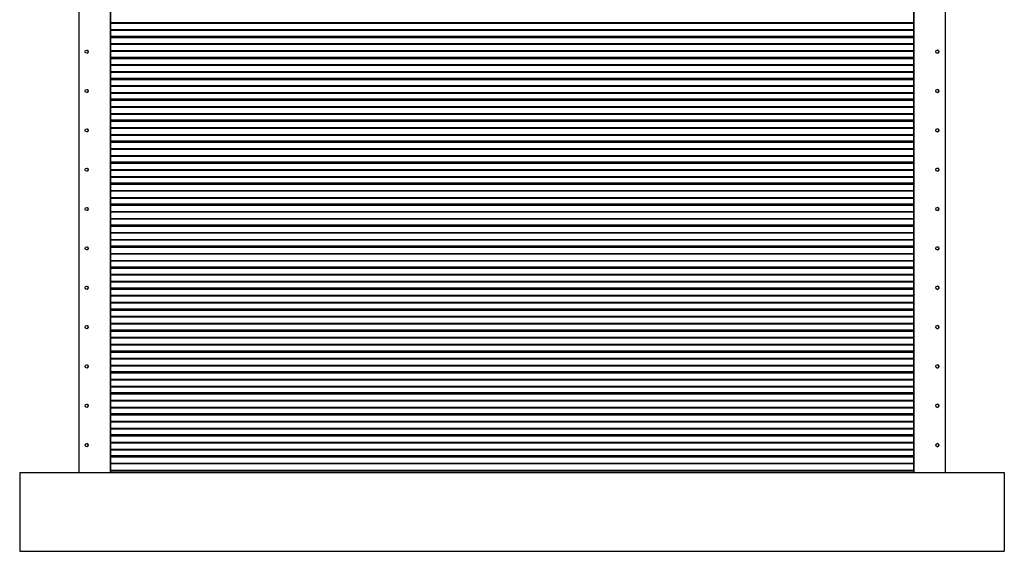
# Model space of a CAD drawing. Header units: millimetres. Extents: x 26 to 422, y 4 to 419.
# Tile 3 of 83: x 26 to 151, y 120 to 188. Entities that reach past the tile are written whole.
import ezdxf

# ---------------------------------------------------------------- set-up
doc = ezdxf.new("R2010")
doc.units = ezdxf.units.MM

msp = doc.modelspace()

# ---------------------------------------------------------------- linework, layer by layer
at = {"color": 7, "linetype": 'Continuous', "lineweight": 25}
for p, q in [((33.94, 255.4438), (33.94, 130.4438)), ((37.915, 255.4438), (37.915, 130.4438)), ((37.94, 255.4438), (37.94, 130.4438)), ((139.9254, 255.4438), (139.9254, 130.4438)), ((139.9505, 255.4438), (139.9505, 130.4438)), ((143.9255, 255.4438), (143.9255, 130.4438)), ((37.94, 185.9006), (139.9254, 185.9006)), ((34.94, 184.1438), (34.99, 184.1375)), ((34.99, 183.7502), (34.94, 183.7438)), ((37.94, 183.2348), (139.9254, 183.2348)), ((37.94, 180.569), (139.9254, 180.569)), ((34.94, 179.1438), (34.99, 179.1375)), ((34.99, 178.7502), (34.94, 178.7438)), ((37.94, 177.9032), (139.9254, 177.9032)), ((37.94, 175.2374), (139.9254, 175.2374)), ((34.94, 174.1438), (34.99, 174.1375)), ((34.99, 173.7502), (34.94, 173.7438)), ((37.94, 172.5716), (139.9254, 172.5716)), ((34.94, 169.1438), (34.99, 169.1375)), ((34.99, 168.7502), (34.94, 168.7438)), ((37.94, 169.9058), (139.9254, 169.9058)), ((37.94, 167.24), (139.9254, 167.24)), ((34.94, 164.1438), (34.99, 164.1375)), ((34.99, 163.7502), (34.94, 163.7438)), ((37.94, 164.5742), (139.9254, 164.5742)), ((37.94, 161.9084), (139.9254, 161.9084)), ((34.94, 159.1438), (34.99, 159.1375)), ((34.99, 158.7502), (34.94, 158.7438)), ((37.94, 159.2426), (139.9254, 159.2426)), ((37.94, 156.5768), (139.9254, 156.5768)), ((34.94, 154.1438), (34.99, 154.1375)), ((34.99, 153.7502), (34.94, 153.7438)), ((37.94, 153.911), (139.9254, 153.911)), ((37.94, 151.2452), (139.9254, 151.2452)), ((34.94, 149.1438), (34.99, 149.1375)), ((34.99, 148.7502), (34.94, 148.7438)), ((37.94, 148.5793), (139.9254, 148.5793)), ((37.94, 145.9135), (139.9254, 145.9135)), ((34.94, 144.1438), (34.99, 144.1375)), ((34.99, 143.7502), (34.94, 143.7438)), ((37.94, 143.2477), (139.9254, 143.2477)), ((37.94, 140.5819), (139.9254, 140.5819)), ((34.94, 139.1438), (34.99, 139.1375)), ((34.99, 138.7502), (34.94, 138.7438)), ((37.94, 137.9161), (139.9254, 137.9161)), ((37.94, 135.2503), (139.9254, 135.2503)), ((34.94, 134.1438), (34.99, 134.1375)), ((34.99, 133.7502), (34.94, 133.7438)), ((37.94, 132.5845), (139.9254, 132.5845)), ((26.4327, 130.4438), (26.4327, 120.4438)), ((26.4327, 130.4438), (151.4327, 130.4438)), ((151.4327, 130.4438), (151.4327, 120.4438)), ((26.4327, 120.4438), (151.4327, 120.4438))]:
    msp.add_line(p, q, dxfattribs=at)
at = {"color": 8, "linetype": 'Continuous', "lineweight": 25}
for p, q in [((37.94, 187.6439), (139.9254, 187.6439)), ((139.9254, 187.5994), (37.94, 187.5994)), ((37.94, 187.5693), (139.9254, 187.5693)), ((139.9254, 187.5282), (37.94, 187.5282)), ((37.94, 186.7495), (139.9254, 186.7495)), ((139.9254, 186.71), (37.94, 186.71)), ((37.94, 186.6798), (139.9254, 186.6798)), ((139.9254, 186.634), (37.94, 186.634)), ((37.94, 185.9352), (139.9254, 185.9352)), ((37.94, 185.8402), (139.9254, 185.8402)), ((139.9254, 185.7905), (37.94, 185.7905)), ((37.94, 185.7644), (139.9254, 185.7644)), ((139.9254, 185.7291), (37.94, 185.7291)), ((37.94, 184.9781), (139.9254, 184.9781)), ((139.9254, 184.9336), (37.94, 184.9336)), ((37.94, 184.9035), (139.9254, 184.9035)), ((139.9254, 184.8624), (37.94, 184.8624)), ((37.94, 184.0837), (139.9254, 184.0837)), ((139.9254, 184.0442), (37.94, 184.0442)), ((37.94, 184.014), (139.9254, 184.014)), ((139.9254, 183.9682), (37.94, 183.9682)), ((37.94, 183.2694), (139.9254, 183.2694)), ((37.94, 183.1744), (139.9254, 183.1744)), ((139.9254, 183.1247), (37.94, 183.1247)), ((37.94, 183.0986), (139.9254, 183.0986)), ((139.9254, 183.0633), (37.94, 183.0633)), ((37.94, 182.3123), (139.9254, 182.3123)), ((139.9254, 182.2678), (37.94, 182.2678)), ((37.94, 182.2377), (139.9254, 182.2377)), ((139.9254, 182.1966), (37.94, 182.1966)), ((37.94, 181.4179), (139.9254, 181.4179)), ((139.9254, 181.3784), (37.94, 181.3784)), ((37.94, 181.3481), (139.9254, 181.3481)), ((139.9254, 181.3024), (37.94, 181.3024)), ((37.94, 180.6036), (139.9254, 180.6036)), ((37.94, 180.5086), (139.9254, 180.5086)), ((139.9254, 180.4589), (37.94, 180.4589)), ((37.94, 180.4328), (139.9254, 180.4328)), ((139.9254, 180.3974), (37.94, 180.3974)), ((37.94, 179.6465), (139.9254, 179.6465)), ((139.9254, 179.602), (37.94, 179.602)), ((37.94, 179.5719), (139.9254, 179.5719)), ((139.9254, 179.5308), (37.94, 179.5308)), ((37.94, 178.7521), (139.9254, 178.7521)), ((139.9254, 178.7126), (37.94, 178.7126)), ((37.94, 178.6823), (139.9254, 178.6823)), ((139.9254, 178.6366), (37.94, 178.6366)), ((37.94, 177.9378), (139.9254, 177.9378)), ((37.94, 177.8428), (139.9254, 177.8428)), ((139.9254, 177.7931), (37.94, 177.7931)), ((37.94, 177.767), (139.9254, 177.767)), ((139.9254, 177.7316), (37.94, 177.7316)), ((37.94, 176.9807), (139.9254, 176.9807)), ((139.9254, 176.9362), (37.94, 176.9362)), ((37.94, 176.9061), (139.9254, 176.9061)), ((139.9254, 176.865), (37.94, 176.865)), ((37.94, 176.0863), (139.9254, 176.0863)), ((139.9254, 176.0468), (37.94, 176.0468)), ((37.94, 176.0165), (139.9254, 176.0165)), ((139.9254, 175.9708), (37.94, 175.9708)), ((37.94, 175.272), (139.9254, 175.272)), ((37.94, 175.177), (139.9254, 175.177)), ((139.9254, 175.1272), (37.94, 175.1272)), ((37.94, 175.1011), (139.9254, 175.1011)), ((139.9254, 175.0658), (37.94, 175.0658)), ((37.94, 174.3149), (139.9254, 174.3149)), ((139.9254, 174.2704), (37.94, 174.2704)), ((37.94, 174.2403), (139.9254, 174.2403)), ((139.9254, 174.1992), (37.94, 174.1992)), ((37.94, 173.4205), (139.9254, 173.4205)), ((139.9254, 173.381), (37.94, 173.381)), ((37.94, 173.3507), (139.9254, 173.3507)), ((139.9254, 173.305), (37.94, 173.305)), ((37.94, 172.6062), (139.9254, 172.6062)), ((37.94, 172.5112), (139.9254, 172.5112)), ((139.9254, 172.4614), (37.94, 172.4614)), ((37.94, 172.4353), (139.9254, 172.4353)), ((139.9254, 172.4), (37.94, 172.4)), ((37.94, 171.649), (139.9254, 171.649)), ((139.9254, 171.6046), (37.94, 171.6046)), ((37.94, 171.5744), (139.9254, 171.5744)), ((139.9254, 171.5334), (37.94, 171.5334)), ((37.94, 170.7547), (139.9254, 170.7547)), ((139.9254, 170.7152), (37.94, 170.7152)), ((37.94, 170.6849), (139.9254, 170.6849)), ((139.9254, 170.6392), (37.94, 170.6392)), ((37.94, 169.9404), (139.9254, 169.9404)), ((37.94, 169.8454), (139.9254, 169.8454)), ((139.9254, 169.7956), (37.94, 169.7956)), ((37.94, 169.7695), (139.9254, 169.7695)), ((139.9254, 169.7342), (37.94, 169.7342)), ((37.94, 168.9832), (139.9254, 168.9832)), ((139.9254, 168.9387), (37.94, 168.9387)), ((37.94, 168.9086), (139.9254, 168.9086)), ((139.9254, 168.8676), (37.94, 168.8676)), ((37.94, 168.0888), (139.9254, 168.0888)), ((139.9254, 168.0493), (37.94, 168.0493)), ((37.94, 168.0191), (139.9254, 168.0191)), ((139.9254, 167.9734), (37.94, 167.9734)), ((37.94, 167.2746), (139.9254, 167.2746)), ((37.94, 167.1796), (139.9254, 167.1796)), ((139.9254, 167.1298), (37.94, 167.1298)), ((37.94, 167.1037), (139.9254, 167.1037)), ((139.9254, 167.0684), (37.94, 167.0684)), ((37.94, 166.3174), (139.9254, 166.3174)), ((139.9254, 166.2729), (37.94, 166.2729)), ((37.94, 166.2428), (139.9254, 166.2428)), ((139.9254, 166.2018), (37.94, 166.2018)), ((37.94, 165.423), (139.9254, 165.423)), ((139.9254, 165.3835), (37.94, 165.3835)), ((37.94, 165.3533), (139.9254, 165.3533)), ((139.9254, 165.3076), (37.94, 165.3076)), ((37.94, 164.6088), (139.9254, 164.6088)), ((37.94, 164.5138), (139.9254, 164.5138)), ((139.9254, 164.464), (37.94, 164.464)), ((37.94, 164.4379), (139.9254, 164.4379)), ((139.9254, 164.4026), (37.94, 164.4026)), ((37.94, 163.6516), (139.9254, 163.6516)), ((139.9254, 163.6071), (37.94, 163.6071)), ((37.94, 163.577), (139.9254, 163.577)), ((139.9254, 163.536), (37.94, 163.536)), ((37.94, 162.7572), (139.9254, 162.7572)), ((139.9254, 162.7177), (37.94, 162.7177)), ((37.94, 162.6875), (139.9254, 162.6875)), ((139.9254, 162.6417), (37.94, 162.6417)), ((37.94, 161.943), (139.9254, 161.943)), ((37.94, 161.848), (139.9254, 161.848)), ((139.9254, 161.7982), (37.94, 161.7982)), ((37.94, 161.7721), (139.9254, 161.7721)), ((139.9254, 161.7368), (37.94, 161.7368)), ((37.94, 160.9858), (139.9254, 160.9858)), ((139.9254, 160.9413), (37.94, 160.9413)), ((37.94, 160.9112), (139.9254, 160.9112)), ((139.9254, 160.8702), (37.94, 160.8702)), ((37.94, 160.0914), (139.9254, 160.0914)), ((139.9254, 160.0519), (37.94, 160.0519)), ((37.94, 160.0217), (139.9254, 160.0217)), ((139.9254, 159.9759), (37.94, 159.9759)), ((37.94, 159.2772), (139.9254, 159.2772)), ((37.94, 159.1822), (139.9254, 159.1822)), ((139.9254, 159.1324), (37.94, 159.1324)), ((37.94, 159.1063), (139.9254, 159.1063)), ((139.9254, 159.071), (37.94, 159.071)), ((37.94, 158.32), (139.9254, 158.32)), ((139.9254, 158.2755), (37.94, 158.2755)), ((37.94, 158.2454), (139.9254, 158.2454)), ((139.9254, 158.2044), (37.94, 158.2044)), ((37.94, 157.4256), (139.9254, 157.4256)), ((139.9254, 157.3861), (37.94, 157.3861)), ((37.94, 157.3559), (139.9254, 157.3559)), ((139.9254, 157.3101), (37.94, 157.3101)), ((37.94, 156.6114), (139.9254, 156.6114)), ((37.94, 156.5164), (139.9254, 156.5164)), ((139.9254, 156.4666), (37.94, 156.4666)), ((37.94, 156.4405), (139.9254, 156.4405)), ((139.9254, 156.4052), (37.94, 156.4052)), ((37.94, 155.6542), (139.9254, 155.6542)), ((139.9254, 155.6097), (37.94, 155.6097)), ((37.94, 155.5796), (139.9254, 155.5796)), ((139.9254, 155.5386), (37.94, 155.5386)), ((37.94, 154.7598), (139.9254, 154.7598)), ((139.9254, 154.7203), (37.94, 154.7203)), ((37.94, 154.6901), (139.9254, 154.6901)), ((139.9254, 154.6443), (37.94, 154.6443)), ((37.94, 153.9456), (139.9254, 153.9456)), ((37.94, 153.8506), (139.9254, 153.8506)), ((139.9254, 153.8008), (37.94, 153.8008)), ((37.94, 153.7747), (139.9254, 153.7747)), ((139.9254, 153.7394), (37.94, 153.7394)), ((37.94, 152.9884), (139.9254, 152.9884)), ((139.9254, 152.9439), (37.94, 152.9439)), ((37.94, 152.9138), (139.9254, 152.9138)), ((139.9254, 152.8727), (37.94, 152.8727)), ((37.94, 152.094), (139.9254, 152.094)), ((139.9254, 152.0545), (37.94, 152.0545)), ((37.94, 152.0243), (139.9254, 152.0243)), ((139.9254, 151.9785), (37.94, 151.9785)), ((37.94, 151.2798), (139.9254, 151.2798)), ((37.94, 151.1848), (139.9254, 151.1848)), ((139.9254, 151.135), (37.94, 151.135)), ((37.94, 151.1089), (139.9254, 151.1089)), ((139.9254, 151.0736), (37.94, 151.0736)), ((37.94, 150.3226), (139.9254, 150.3226)), ((139.9254, 150.2781), (37.94, 150.2781)), ((37.94, 150.248), (139.9254, 150.248)), ((139.9254, 150.2069), (37.94, 150.2069)), ((37.94, 149.4282), (139.9254, 149.4282)), ((139.9254, 149.3887), (37.94, 149.3887)), ((37.94, 149.3585), (139.9254, 149.3585)), ((139.9254, 149.3127), (37.94, 149.3127)), ((37.94, 148.6139), (139.9254, 148.6139)), ((37.94, 148.519), (139.9254, 148.519)), ((139.9254, 148.4692), (37.94, 148.4692)), ((37.94, 148.4431), (139.9254, 148.4431)), ((139.9254, 148.4078), (37.94, 148.4078)), ((37.94, 147.6568), (139.9254, 147.6568)), ((139.9254, 147.6123), (37.94, 147.6123)), ((37.94, 147.5822), (139.9254, 147.5822)), ((139.9254, 147.5411), (37.94, 147.5411)), ((37.94, 146.7624), (139.9254, 146.7624)), ((139.9254, 146.7229), (37.94, 146.7229)), ((37.94, 146.6927), (139.9254, 146.6927)), ((139.9254, 146.6469), (37.94, 146.6469)), ((37.94, 145.9481), (139.9254, 145.9481)), ((37.94, 145.8532), (139.9254, 145.8532)), ((139.9254, 145.8034), (37.94, 145.8034)), ((37.94, 145.7773), (139.9254, 145.7773)), ((139.9254, 145.742), (37.94, 145.742)), ((37.94, 144.991), (139.9254, 144.991)), ((139.9254, 144.9465), (37.94, 144.9465)), ((37.94, 144.9164), (139.9254, 144.9164)), ((139.9254, 144.8753), (37.94, 144.8753)), ((37.94, 144.0966), (139.9254, 144.0966)), ((139.9254, 144.0571), (37.94, 144.0571)), ((37.94, 144.0269), (139.9254, 144.0269)), ((139.9254, 143.9811), (37.94, 143.9811)), ((37.94, 143.2823), (139.9254, 143.2823)), ((37.94, 143.1873), (139.9254, 143.1873)), ((139.9254, 143.1376), (37.94, 143.1376)), ((37.94, 143.1115), (139.9254, 143.1115)), ((139.9254, 143.0762), (37.94, 143.0762)), ((37.94, 142.3252), (139.9254, 142.3252)), ((139.9254, 142.2807), (37.94, 142.2807)), ((37.94, 142.2506), (139.9254, 142.2506)), ((139.9254, 142.2095), (37.94, 142.2095)), ((37.94, 141.4308), (139.9254, 141.4308)), ((139.9254, 141.3913), (37.94, 141.3913)), ((37.94, 141.3611), (139.9254, 141.3611)), ((139.9254, 141.3153), (37.94, 141.3153)), ((37.94, 140.6165), (139.9254, 140.6165)), ((37.94, 140.5215), (139.9254, 140.5215)), ((139.9254, 140.4718), (37.94, 140.4718)), ((37.94, 140.4457), (139.9254, 140.4457)), ((139.9254, 140.4104), (37.94, 140.4104)), ((37.94, 139.6594), (139.9254, 139.6594)), ((139.9254, 139.6149), (37.94, 139.6149)), ((37.94, 139.5848), (139.9254, 139.5848)), ((139.9254, 139.5437), (37.94, 139.5437)), ((37.94, 138.765), (139.9254, 138.765)), ((139.9254, 138.7255), (37.94, 138.7255)), ((37.94, 138.6952), (139.9254, 138.6952)), ((139.9254, 138.6495), (37.94, 138.6495)), ((37.94, 137.9507), (139.9254, 137.9507)), ((37.94, 137.8557), (139.9254, 137.8557)), ((139.9254, 137.806), (37.94, 137.806)), ((37.94, 137.7799), (139.9254, 137.7799)), ((139.9254, 137.7445), (37.94, 137.7445)), ((37.94, 136.9936), (139.9254, 136.9936)), ((139.9254, 136.9491), (37.94, 136.9491)), ((37.94, 136.919), (139.9254, 136.919)), ((139.9254, 136.8779), (37.94, 136.8779)), ((37.94, 136.0992), (139.9254, 136.0992)), ((139.9254, 136.0597), (37.94, 136.0597)), ((37.94, 136.0294), (139.9254, 136.0294)), ((139.9254, 135.9837), (37.94, 135.9837)), ((37.94, 135.2849), (139.9254, 135.2849)), ((37.94, 135.1899), (139.9254, 135.1899)), ((139.9254, 135.1402), (37.94, 135.1402)), ((37.94, 135.114), (139.9254, 135.114)), ((139.9254, 135.0787), (37.94, 135.0787)), ((37.94, 134.3278), (139.9254, 134.3278)), ((139.9254, 134.2833), (37.94, 134.2833)), ((37.94, 134.2532), (139.9254, 134.2532)), ((139.9254, 134.2121), (37.94, 134.2121)), ((37.94, 133.4334), (139.9254, 133.4334)), ((139.9254, 133.3939), (37.94, 133.3939)), ((37.94, 133.3636), (139.9254, 133.3636)), ((139.9254, 133.3179), (37.94, 133.3179)), ((37.94, 132.6191), (139.9254, 132.6191)), ((37.94, 132.5241), (139.9254, 132.5241)), ((139.9254, 132.4743), (37.94, 132.4743)), ((37.94, 132.4482), (139.9254, 132.4482)), ((139.9254, 132.4129), (37.94, 132.4129)), ((37.94, 131.6619), (139.9254, 131.6619)), ((139.9254, 131.6175), (37.94, 131.6175)), ((37.94, 131.5874), (139.9254, 131.5874)), ((139.9254, 131.5463), (37.94, 131.5463)), ((37.94, 130.7676), (139.9254, 130.7676)), ((139.9254, 130.7281), (37.94, 130.7281)), ((37.94, 130.6978), (139.9254, 130.6978)), ((139.9254, 130.6521), (37.94, 130.6521))]:
    msp.add_line(p, q, dxfattribs=at)
at = {"color": 7, "linetype": 'Continuous', "lineweight": 25}
for centre in [(34.94, 183.9438), (142.9255, 183.9438), (34.94, 178.9438), (142.9255, 178.9438), (34.94, 173.9438), (142.9255, 173.9438), (34.94, 168.9438), (142.9255, 168.9438), (34.94, 163.9438), (142.9255, 163.9438), (34.94, 158.9438), (142.9255, 158.9438), (34.94, 153.9438), (142.9255, 153.9438), (34.94, 148.9438), (142.9255, 148.9438), (34.94, 143.9438), (142.9255, 143.9438), (34.94, 138.9438), (142.9255, 138.9438), (34.94, 133.9438), (142.9255, 133.9438)]:
    msp.add_circle(centre, 0.2, dxfattribs=at)
for centre, start, end in [((34.94, 183.9438), 300, 60), ((142.9255, 183.9438), 270.000001, 90.000001), ((34.94, 178.9438), 300, 60), ((142.9255, 178.9438), 270.000001, 90.000001), ((34.94, 173.9438), 300, 60), ((142.9255, 173.9438), 270.000001, 90.000001), ((34.94, 168.9438), 300, 60), ((142.9255, 168.9438), 270.000001, 90.000001), ((34.94, 163.9438), 300, 60), ((142.9255, 163.9438), 270.000001, 90.000001), ((34.94, 158.9438), 300, 60), ((142.9255, 158.9438), 270.000001, 90.000001), ((34.94, 153.9438), 300, 60), ((142.9255, 153.9438), 270.000001, 90.000001), ((34.94, 148.9438), 300, 60), ((142.9255, 148.9438), 270.000001, 90.000001), ((34.94, 143.9438), 300, 60), ((142.9255, 143.9438), 270.000001, 90.000001), ((34.94, 138.9438), 300, 60), ((142.9255, 138.9438), 270.000001, 90.000001), ((34.94, 133.9438), 300, 60), ((142.9255, 133.9438), 270.000001, 90.000001)]:
    msp.add_arc(centre, 0.2, start, end, dxfattribs=at)
for points, knots in [([(34.99, 184.1375), (34.9903, 184.1374), (34.9908, 184.1373), (34.9949, 184.1362), (35.0008, 184.1344), (35.0084, 184.1318), (35.0169, 184.1285), (35.0254, 184.1247), (35.033, 184.1209), (35.0382, 184.1181), (35.0399, 184.1171), (35.04, 184.117), (35.04, 184.117)], [0, 0, 0, 0, 0.10034578, 0.20062188, 0.30171103, 0.40597707, 0.51520708, 0.63165201, 0.75348691, 0.8724387, 0.9785286, 1, 1, 1, 1]), ([(35.04, 183.7706), (35.0399, 183.7705), (35.0395, 183.7704), (35.0369, 183.7688), (35.0321, 183.7662), (35.0252, 183.7628), (35.0166, 183.759), (35.0074, 183.7554), (34.9992, 183.7527), (34.9933, 183.751), (34.9904, 183.7503), (34.9901, 183.7502), (34.99, 183.7502)], [0, 0, 0, 0, 0.07178568, 0.16156157, 0.25815014, 0.36638068, 0.48522863, 0.60709216, 0.72337483, 0.83201258, 0.93523824, 1, 1, 1, 1]), ([(34.99, 179.1375), (34.9903, 179.1374), (34.9908, 179.1373), (34.9949, 179.1362), (35.0008, 179.1344), (35.0084, 179.1318), (35.0169, 179.1285), (35.0254, 179.1247), (35.033, 179.121), (35.0382, 179.1181), (35.0399, 179.1171), (35.04, 179.117), (35.04, 179.117)], [0, 0, 0, 0, 0.10034765, 0.20061935, 0.30170881, 0.40597518, 0.51521877, 0.63166406, 0.75348548, 0.87243764, 0.97852788, 1, 1, 1, 1]), ([(35.04, 178.7706), (35.0399, 178.7705), (35.0395, 178.7704), (35.0369, 178.7688), (35.0321, 178.7662), (35.0252, 178.7628), (35.0166, 178.759), (35.0074, 178.7554), (34.9992, 178.7527), (34.9933, 178.751), (34.9904, 178.7503), (34.9901, 178.7502), (34.99, 178.7502)], [0, 0, 0, 0, 0.071786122, 0.161562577, 0.258140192, 0.366399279, 0.485219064, 0.60709643, 0.723369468, 0.832007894, 0.935237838, 1, 1, 1, 1]), ([(34.99, 174.1375), (34.9903, 174.1374), (34.9908, 174.1373), (34.9949, 174.1362), (35.0008, 174.1344), (35.0084, 174.1318), (35.0169, 174.1285), (35.0254, 174.1247), (35.033, 174.121), (35.0382, 174.1181), (35.0399, 174.1171), (35.04, 174.117), (35.04, 174.117)], [0, 0, 0, 0, 0.10034755, 0.20062388, 0.30171325, 0.40596868, 0.51521216, 0.63167178, 0.75347921, 0.87244199, 0.97852718, 1, 1, 1, 1]), ([(35.04, 173.7706), (35.0399, 173.7705), (35.0395, 173.7704), (35.0369, 173.7688), (35.0321, 173.7662), (35.0252, 173.7628), (35.0166, 173.759), (35.0074, 173.7554), (34.9992, 173.7527), (34.9933, 173.751), (34.9904, 173.7503), (34.9901, 173.7502), (34.99, 173.7502)], [0, 0, 0, 0, 0.07178328, 0.16156667, 0.25814376, 0.36638831, 0.48522189, 0.60709859, 0.72337098, 0.83200882, 0.93523819, 1, 1, 1, 1]), ([(34.99, 169.1375), (34.9903, 169.1374), (34.9908, 169.1373), (34.9949, 169.1362), (35.0008, 169.1344), (35.0084, 169.1318), (35.0169, 169.1285), (35.0254, 169.1247), (35.033, 169.121), (35.0382, 169.1181), (35.0399, 169.1171), (35.04, 169.117), (35.04, 169.117)], [0, 0, 0, 0, 0.100347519, 0.200619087, 0.301708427, 0.405974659, 0.515218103, 0.631677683, 0.753485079, 0.87243709, 0.97852719, 1, 1, 1, 1]), ([(35.04, 168.7706), (35.0399, 168.7705), (35.0395, 168.7704), (35.0369, 168.7688), (35.0321, 168.7662), (35.0252, 168.7628), (35.0166, 168.759), (35.0074, 168.7554), (34.9992, 168.7527), (34.9933, 168.751), (34.9904, 168.7503), (34.9901, 168.7502), (34.99, 168.7502)], [0, 0, 0, 0, 0.071783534, 0.16156725, 0.258133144, 0.366392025, 0.48522603, 0.607103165, 0.723375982, 0.83200721, 0.935236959, 1, 1, 1, 1]), ([(34.99, 164.1375), (34.9903, 164.1374), (34.9908, 164.1373), (34.9949, 164.1362), (35.0008, 164.1344), (35.0084, 164.1318), (35.0169, 164.1285), (35.0254, 164.1247), (35.033, 164.121), (35.0382, 164.1181), (35.0399, 164.1171), (35.04, 164.117), (35.04, 164.117)], [0, 0, 0, 0, 0.10034748, 0.20062373, 0.30171302, 0.40597921, 0.51520938, 0.63166892, 0.75349013, 0.87244209, 0.9785272, 1, 1, 1, 1]), ([(35.04, 163.7706), (35.0399, 163.7705), (35.0395, 163.7704), (35.0369, 163.7688), (35.0321, 163.7662), (35.0252, 163.7628), (35.0166, 163.759), (35.0074, 163.7554), (34.9992, 163.7527), (34.9933, 163.751), (34.9904, 163.7503), (34.9901, 163.7502), (34.99, 163.7502)], [0, 0, 0, 0, 0.07178609, 0.1615625, 0.25814006, 0.36638515, 0.48521932, 0.60709663, 0.72336961, 0.83200798, 0.93523787, 1, 1, 1, 1]), ([(34.99, 159.1375), (34.9903, 159.1374), (34.9908, 159.1373), (34.9949, 159.1362), (35.0008, 159.1344), (35.0084, 159.1318), (35.0169, 159.1285), (35.0254, 159.1247), (35.033, 159.121), (35.0382, 159.1181), (35.0399, 159.1171), (35.04, 159.117), (35.04, 159.117)], [0, 0, 0, 0, 0.10034755, 0.20062388, 0.30171325, 0.40596868, 0.51521216, 0.63167178, 0.75347921, 0.87244199, 0.97852718, 1, 1, 1, 1]), ([(35.04, 158.7706), (35.0399, 158.7705), (35.0395, 158.7704), (35.0369, 158.7688), (35.0321, 158.7662), (35.0252, 158.7628), (35.0166, 158.759), (35.0074, 158.7554), (34.9992, 158.7527), (34.9933, 158.751), (34.9904, 158.7503), (34.9901, 158.7502), (34.99, 158.7502)], [0, 0, 0, 0, 0.07178347, 0.1615671, 0.25814444, 0.36638927, 0.48522317, 0.60710018, 0.72337289, 0.83201101, 0.93523702, 1, 1, 1, 1]), ([(34.99, 154.1375), (34.9903, 154.1374), (34.9908, 154.1373), (34.9949, 154.1362), (35.0008, 154.1344), (35.0084, 154.1318), (35.0169, 154.1285), (35.0254, 154.1247), (35.033, 154.121), (35.0382, 154.1181), (35.0399, 154.1171), (35.04, 154.117), (35.04, 154.117)], [0, 0, 0, 0, 0.1003475, 0.20062141, 0.30171073, 0.40597694, 0.51521374, 0.6316733, 0.7534876, 0.87243959, 0.97852719, 1, 1, 1, 1]), ([(35.04, 153.7706), (35.0399, 153.7705), (35.0395, 153.7704), (35.0369, 153.7688), (35.0321, 153.7662), (35.0252, 153.7628), (35.0166, 153.759), (35.0074, 153.7554), (34.9992, 153.7527), (34.9933, 153.751), (34.9904, 153.7503), (34.9901, 153.7502), (34.99, 153.7502)], [0, 0, 0, 0, 0.071783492, 0.161567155, 0.258144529, 0.366389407, 0.485223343, 0.607100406, 0.723373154, 0.832007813, 0.935237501, 1, 1, 1, 1]), ([(34.99, 149.1375), (34.9903, 149.1374), (34.9908, 149.1373), (34.9949, 149.1362), (35.0008, 149.1344), (35.0084, 149.1318), (35.0169, 149.1285), (35.0254, 149.1247), (35.033, 149.121), (35.0382, 149.1181), (35.0399, 149.1171), (35.04, 149.117), (35.04, 149.117)], [0, 0, 0, 0, 0.10034706, 0.20062053, 0.3017094, 0.40597515, 0.51521809, 0.63166992, 0.75348369, 0.87244052, 0.97852765, 1, 1, 1, 1]), ([(35.04, 148.7706), (35.0399, 148.7705), (35.0395, 148.7704), (35.0369, 148.7688), (35.0321, 148.7662), (35.0252, 148.7628), (35.0166, 148.759), (35.0074, 148.7554), (34.9992, 148.7527), (34.9933, 148.751), (34.9904, 148.7503), (34.9901, 148.7502), (34.99, 148.7502)], [0, 0, 0, 0, 0.071784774, 0.161564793, 0.258142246, 0.366387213, 0.485221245, 0.607098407, 0.723371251, 0.832009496, 0.935237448, 1, 1, 1, 1]), ([(34.99, 144.1375), (34.9903, 144.1374), (34.9908, 144.1373), (34.9949, 144.1362), (35.0008, 144.1344), (35.0084, 144.1318), (35.0169, 144.1285), (35.0254, 144.1247), (35.033, 144.121), (35.0382, 144.1181), (35.0399, 144.1171), (35.04, 144.117), (35.04, 144.117)], [0, 0, 0, 0, 0.1003476, 0.20062161, 0.30171104, 0.40597193, 0.51521547, 0.63166793, 0.75348235, 0.87243982, 0.97852754, 1, 1, 1, 1]), ([(35.04, 143.7706), (35.0399, 143.7705), (35.0395, 143.7704), (35.0369, 143.7688), (35.0321, 143.7662), (35.0252, 143.7628), (35.0166, 143.759), (35.0074, 143.7554), (34.9992, 143.7527), (34.9933, 143.751), (34.9904, 143.7503), (34.9901, 143.7502), (34.99, 143.7502)], [0, 0, 0, 0, 0.07178479, 0.16156483, 0.25814231, 0.36639427, 0.48522111, 0.60709831, 0.72337118, 0.83200945, 0.93523743, 1, 1, 1, 1]), ([(34.99, 139.1375), (34.9903, 139.1374), (34.9908, 139.1373), (34.9949, 139.1362), (35.0008, 139.1344), (35.0084, 139.1318), (35.0169, 139.1285), (35.0254, 139.1247), (35.033, 139.121), (35.0382, 139.1181), (35.0399, 139.1171), (35.04, 139.117), (35.04, 139.117)], [0, 0, 0, 0, 0.10034749, 0.20062139, 0.3017107, 0.40597148, 0.5152149, 0.63167083, 0.75348513, 0.87243978, 0.97852738, 1, 1, 1, 1]), ([(35.04, 138.7706), (35.0399, 138.7705), (35.0395, 138.7704), (35.0369, 138.7688), (35.0321, 138.7662), (35.0252, 138.7628), (35.0166, 138.759), (35.0074, 138.7554), (34.9992, 138.7527), (34.9933, 138.751), (34.9904, 138.7503), (34.9901, 138.7502), (34.99, 138.7502)], [0, 0, 0, 0, 0.07178409, 0.16156588, 0.25814035, 0.36638869, 0.4852226, 0.60709964, 0.72337237, 0.83200876, 0.93523751, 1, 1, 1, 1]), ([(34.99, 134.1375), (34.9903, 134.1374), (34.9908, 134.1373), (34.9949, 134.1362), (35.0008, 134.1344), (35.0084, 134.1318), (35.0169, 134.1285), (35.0254, 134.1247), (35.033, 134.121), (35.0382, 134.1181), (35.0399, 134.1171), (35.04, 134.117), (35.04, 134.117)], [0, 0, 0, 0, 0.1003475, 0.2006214, 0.30171072, 0.40597422, 0.51521598, 0.63167193, 0.75348449, 0.87243916, 0.97852738, 1, 1, 1, 1]), ([(35.04, 133.7706), (35.0399, 133.7705), (35.0395, 133.7704), (35.0369, 133.7688), (35.0321, 133.7662), (35.0252, 133.7628), (35.0166, 133.759), (35.0074, 133.7554), (34.9992, 133.7527), (34.9933, 133.751), (34.9904, 133.7503), (34.9901, 133.7502), (34.99, 133.7502)], [0, 0, 0, 0, 0.071784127, 0.161565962, 0.258140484, 0.366390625, 0.485222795, 0.607098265, 0.723372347, 0.832008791, 0.935237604, 1, 1, 1, 1])]:
    msp.add_open_spline(points, degree=3, knots=knots, dxfattribs=at)

doc.saveas('drawing.dxf')
